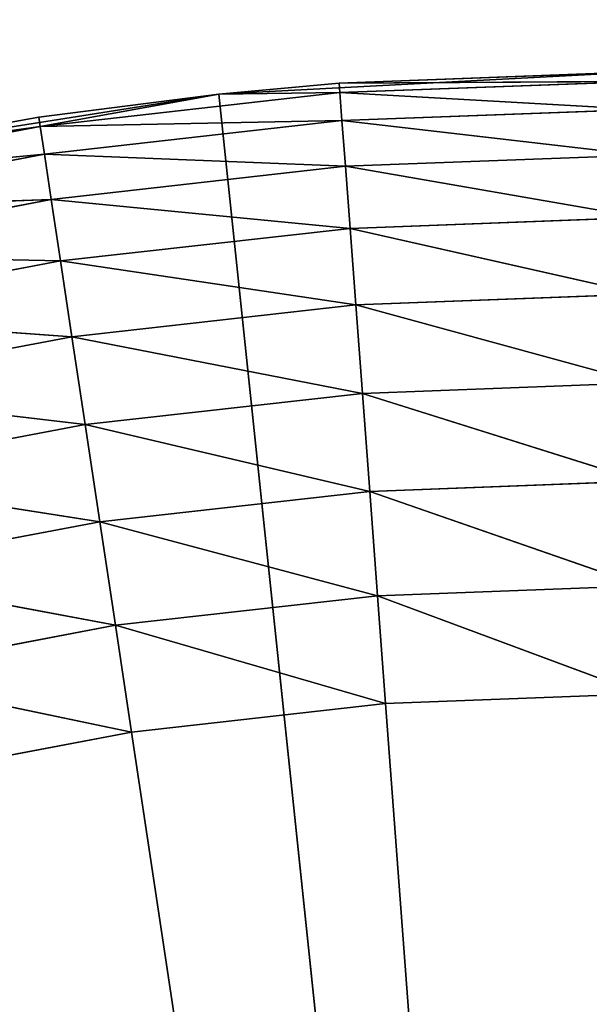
# Model space of a CAD drawing. Extents: x 0.2 to 26.4, y 0 to 13.
# Tile 226 of 256: x 17.6751 to 17.7667, y 7.0404 to 7.1987. Entities that reach past the tile are written whole.
import ezdxf

# ---------------------------------------------------------------- set-up
doc = ezdxf.new("R2010")
doc.units = 0
doc.header["$LTSCALE"] = 2.54
doc.layers.get('0').update_dxf_attribs({"color": 13, "linetype": 'CONTINUOUS'})

# ---------------------------------------------------------------- blocks, each defined once
blk = doc.blocks.new('POJEMNIK_NA_R_CZNIKI_PAPIE')
at = {"color": 0}
for p, q in [((17.77505, 7.19032, 17.55), (17.7071, 7.18676, 17.55)), ((17.77505, 7.19032, 17.55), (17.7071, 7.18676, 17.55)), ((17.77505, 7.19032, 17.55), (17.72647, 7.1885, 17.95)), ((17.72647, 7.1885, 17.95), (17.77505, 7.19032, 17.95)), ((17.77505, 7.19032, 17.55), (17.72647, 7.1885, 17.95)), ((17.72647, 7.1885, 17.95), (17.77505, 7.19032, 17.95)), ((17.7071, 7.18676, 17.55), (17.72647, 7.1885, 17.95)), ((17.7071, 7.18676, 17.55), (17.72647, 7.1885, 17.95)), ((17.7071, 7.18676, 17.95), (17.72647, 7.1885, 17.95)), ((17.7071, 7.18676, 17.95), (17.72647, 7.1885, 17.95)), ((17.77505, 7.1888, 17.96736), (17.72647, 7.1885, 17.95)), ((17.77505, 7.1888, 17.96736), (17.72647, 7.1885, 17.95)), ((17.72658, 7.18699, 17.96736), (17.72647, 7.1885, 17.95)), ((17.72658, 7.18699, 17.96736), (17.72647, 7.1885, 17.95)), ((17.77505, 7.1888, 17.96736), (17.72658, 7.18699, 17.96736)), ((17.77505, 7.1888, 17.96736), (17.72658, 7.18699, 17.96736)), ((17.7071, 7.18676, 17.55), (17.6399, 7.17612, 17.55)), ((17.7071, 7.18676, 17.55), (17.6399, 7.17612, 17.55)), ((17.7071, 7.18676, 17.55), (17.67817, 7.18306, 17.95)), ((17.67817, 7.18306, 17.95), (17.7071, 7.18676, 17.95)), ((17.7071, 7.18676, 17.55), (17.67817, 7.18306, 17.95)), ((17.67817, 7.18306, 17.95), (17.7071, 7.18676, 17.95)), ((17.6784, 7.18156, 17.96736), (17.72658, 7.18699, 17.96736)), ((17.6784, 7.18156, 17.96736), (17.72658, 7.18699, 17.96736)), ((17.6784, 7.18156, 17.96736), (17.7071, 7.18676, 17.95)), ((17.6784, 7.18156, 17.96736), (17.7071, 7.18676, 17.95)), ((17.7071, 7.18676, 17.95), (17.72658, 7.18699, 17.96736)), ((17.7071, 7.18676, 17.95), (17.72658, 7.18699, 17.96736)), ((17.7071, 7.18676, 17.55), (17.7071, 7.18676, 17.95)), ((17.7071, 7.18676, 17.55), (17.7071, 7.18676, 17.95)), ((17.7071, 7.18676, 17.55), (17.77505, 6.54032, 17.55)), ((17.7071, 7.18676, 17.55), (17.77505, 6.54032, 17.55)), ((17.72692, 7.18249, 17.9842), (17.72658, 7.18699, 17.96736)), ((17.77505, 7.18429, 17.9842), (17.72658, 7.18699, 17.96736)), ((17.72692, 7.18249, 17.9842), (17.72658, 7.18699, 17.96736)), ((17.77505, 7.18429, 17.9842), (17.72658, 7.18699, 17.96736)), ((17.6399, 7.17612, 17.55), (17.67817, 7.18306, 17.95)), ((17.6399, 7.17612, 17.55), (17.67817, 7.18306, 17.95)), ((17.6399, 7.17612, 17.95), (17.67817, 7.18306, 17.95)), ((17.6399, 7.17612, 17.95), (17.67817, 7.18306, 17.95)), ((17.67817, 7.18306, 17.95), (17.6784, 7.18156, 17.96736)), ((17.67817, 7.18306, 17.95), (17.6784, 7.18156, 17.96736)), ((17.77505, 7.18429, 17.9842), (17.72692, 7.18249, 17.9842)), ((17.77505, 7.18429, 17.9842), (17.72692, 7.18249, 17.9842)), ((17.63074, 7.17254, 17.96736), (17.6784, 7.18156, 17.96736)), ((17.63074, 7.17254, 17.96736), (17.6784, 7.18156, 17.96736)), ((17.6399, 7.17612, 17.95), (17.6784, 7.18156, 17.96736)), ((17.6399, 7.17612, 17.95), (17.6784, 7.18156, 17.96736)), ((17.6784, 7.18156, 17.96736), (17.72692, 7.18249, 17.9842)), ((17.6784, 7.18156, 17.96736), (17.72692, 7.18249, 17.9842)), ((17.67907, 7.1771, 17.9842), (17.6784, 7.18156, 17.96736)), ((17.67907, 7.1771, 17.9842), (17.6784, 7.18156, 17.96736)), ((17.67907, 7.1771, 17.9842), (17.72692, 7.18249, 17.9842)), ((17.67907, 7.1771, 17.9842), (17.72692, 7.18249, 17.9842)), ((17.72747, 7.17514, 18), (17.72692, 7.18249, 17.9842)), ((17.77505, 7.17692, 18), (17.72692, 7.18249, 17.9842)), ((17.72747, 7.17514, 18), (17.72692, 7.18249, 17.9842)), ((17.77505, 7.17692, 18), (17.72692, 7.18249, 17.9842)), ((17.63074, 7.17254, 17.96736), (17.67907, 7.1771, 17.9842)), ((17.63074, 7.17254, 17.96736), (17.67907, 7.1771, 17.9842)), ((17.63175, 7.16814, 17.9842), (17.67907, 7.1771, 17.9842)), ((17.63175, 7.16814, 17.9842), (17.67907, 7.1771, 17.9842)), ((17.68017, 7.16981, 18), (17.67907, 7.1771, 17.9842)), ((17.67907, 7.1771, 17.9842), (17.72747, 7.17514, 18)), ((17.67907, 7.1771, 17.9842), (17.72747, 7.17514, 18)), ((17.68017, 7.16981, 18), (17.67907, 7.1771, 17.9842)), ((17.77505, 7.17692, 18), (17.72747, 7.17514, 18)), ((17.77505, 7.17692, 18), (17.72747, 7.17514, 18)), ((17.68017, 7.16981, 18), (17.72747, 7.17514, 18)), ((17.68017, 7.16981, 18), (17.72747, 7.17514, 18)), ((17.72822, 7.16517, 18.01428), (17.72747, 7.17514, 18)), ((17.77505, 7.16692, 18.01428), (17.72747, 7.17514, 18)), ((17.72822, 7.16517, 18.01428), (17.72747, 7.17514, 18)), ((17.77505, 7.16692, 18.01428), (17.72747, 7.17514, 18)), ((17.63175, 7.16814, 17.9842), (17.68017, 7.16981, 18)), ((17.63175, 7.16814, 17.9842), (17.68017, 7.16981, 18)), ((17.63339, 7.16096, 18), (17.68017, 7.16981, 18)), ((17.63339, 7.16096, 18), (17.68017, 7.16981, 18)), ((17.68165, 7.15993, 18.01428), (17.68017, 7.16981, 18)), ((17.68017, 7.16981, 18), (17.72822, 7.16517, 18.01428)), ((17.68017, 7.16981, 18), (17.72822, 7.16517, 18.01428)), ((17.68165, 7.15993, 18.01428), (17.68017, 7.16981, 18)), ((17.77505, 7.16692, 18.01428), (17.72822, 7.16517, 18.01428)), ((17.77505, 7.16692, 18.01428), (17.72822, 7.16517, 18.01428)), ((17.68165, 7.15993, 18.01428), (17.72822, 7.16517, 18.01428)), ((17.68165, 7.15993, 18.01428), (17.72822, 7.16517, 18.01428)), ((17.72914, 7.15288, 18.02661), (17.72822, 7.16517, 18.01428)), ((17.77505, 7.1546, 18.02661), (17.72822, 7.16517, 18.01428)), ((17.72914, 7.15288, 18.02661), (17.72822, 7.16517, 18.01428)), ((17.77505, 7.1546, 18.02661), (17.72822, 7.16517, 18.01428)), ((17.63339, 7.16096, 18), (17.68165, 7.15993, 18.01428)), ((17.63339, 7.16096, 18), (17.68165, 7.15993, 18.01428)), ((17.63561, 7.15121, 18.01428), (17.68165, 7.15993, 18.01428)), ((17.63561, 7.15121, 18.01428), (17.68165, 7.15993, 18.01428)), ((17.68349, 7.14774, 18.02661), (17.68165, 7.15993, 18.01428)), ((17.68165, 7.15993, 18.01428), (17.72914, 7.15288, 18.02661)), ((17.68165, 7.15993, 18.01428), (17.72914, 7.15288, 18.02661)), ((17.68349, 7.14774, 18.02661), (17.68165, 7.15993, 18.01428)), ((17.77505, 7.1546, 18.02661), (17.72914, 7.15288, 18.02661)), ((17.77505, 7.1546, 18.02661), (17.72914, 7.15288, 18.02661)), ((17.68349, 7.14774, 18.02661), (17.72914, 7.15288, 18.02661)), ((17.68349, 7.14774, 18.02661), (17.72914, 7.15288, 18.02661)), ((17.73021, 7.13864, 18.0366), (17.72914, 7.15288, 18.02661)), ((17.77505, 7.14032, 18.0366), (17.72914, 7.15288, 18.02661)), ((17.73021, 7.13864, 18.0366), (17.72914, 7.15288, 18.02661)), ((17.77505, 7.14032, 18.0366), (17.72914, 7.15288, 18.02661)), ((17.63561, 7.15121, 18.01428), (17.68349, 7.14774, 18.02661)), ((17.63561, 7.15121, 18.01428), (17.68349, 7.14774, 18.02661)), ((17.63836, 7.1392, 18.02661), (17.68349, 7.14774, 18.02661)), ((17.63836, 7.1392, 18.02661), (17.68349, 7.14774, 18.02661)), ((17.68562, 7.13362, 18.0366), (17.68349, 7.14774, 18.02661)), ((17.68349, 7.14774, 18.02661), (17.73021, 7.13864, 18.0366)), ((17.68349, 7.14774, 18.02661), (17.73021, 7.13864, 18.0366)), ((17.68562, 7.13362, 18.0366), (17.68349, 7.14774, 18.02661)), ((17.77505, 7.14032, 18.0366), (17.73021, 7.13864, 18.0366)), ((17.77505, 7.14032, 18.0366), (17.73021, 7.13864, 18.0366)), ((17.63836, 7.1392, 18.02661), (17.68562, 7.13362, 18.0366)), ((17.63836, 7.1392, 18.02661), (17.68562, 7.13362, 18.0366)), ((17.68562, 7.13362, 18.0366), (17.73021, 7.13864, 18.0366)), ((17.68562, 7.13362, 18.0366), (17.73021, 7.13864, 18.0366)), ((17.73139, 7.12289, 18.04397), (17.73021, 7.13864, 18.0366)), ((17.77505, 7.12452, 18.04397), (17.73021, 7.13864, 18.0366)), ((17.73139, 7.12289, 18.04397), (17.73021, 7.13864, 18.0366)), ((17.77505, 7.12452, 18.04397), (17.73021, 7.13864, 18.0366)), ((17.64153, 7.12528, 18.0366), (17.68562, 7.13362, 18.0366)), ((17.64153, 7.12528, 18.0366), (17.68562, 7.13362, 18.0366)), ((17.68797, 7.118, 18.04397), (17.68562, 7.13362, 18.0366)), ((17.68562, 7.13362, 18.0366), (17.73139, 7.12289, 18.04397)), ((17.68562, 7.13362, 18.0366), (17.73139, 7.12289, 18.04397)), ((17.68797, 7.118, 18.04397), (17.68562, 7.13362, 18.0366)), ((17.64153, 7.12528, 18.0366), (17.68797, 7.118, 18.04397)), ((17.64153, 7.12528, 18.0366), (17.68797, 7.118, 18.04397)), ((17.77505, 7.12452, 18.04397), (17.73139, 7.12289, 18.04397)), ((17.77505, 7.12452, 18.04397), (17.73139, 7.12289, 18.04397)), ((17.68797, 7.118, 18.04397), (17.73139, 7.12289, 18.04397)), ((17.68797, 7.118, 18.04397), (17.73139, 7.12289, 18.04397)), ((17.73265, 7.1061, 18.04848), (17.73139, 7.12289, 18.04397)), ((17.77505, 7.10768, 18.04848), (17.73139, 7.12289, 18.04397)), ((17.73265, 7.1061, 18.04848), (17.73139, 7.12289, 18.04397)), ((17.77505, 7.10768, 18.04848), (17.73139, 7.12289, 18.04397)), ((17.64505, 7.10987, 18.04397), (17.68797, 7.118, 18.04397)), ((17.64505, 7.10987, 18.04397), (17.68797, 7.118, 18.04397)), ((17.69048, 7.10135, 18.04848), (17.68797, 7.118, 18.04397)), ((17.68797, 7.118, 18.04397), (17.73265, 7.1061, 18.04848)), ((17.68797, 7.118, 18.04397), (17.73265, 7.1061, 18.04848)), ((17.69048, 7.10135, 18.04848), (17.68797, 7.118, 18.04397)), ((17.64505, 7.10987, 18.04397), (17.69048, 7.10135, 18.04848)), ((17.64505, 7.10987, 18.04397), (17.69048, 7.10135, 18.04848)), ((17.77505, 7.10768, 18.04848), (17.73265, 7.1061, 18.04848)), ((17.77505, 7.10768, 18.04848), (17.73265, 7.1061, 18.04848)), ((17.69048, 7.10135, 18.04848), (17.73265, 7.1061, 18.04848)), ((17.69048, 7.10135, 18.04848), (17.73265, 7.1061, 18.04848)), ((17.73394, 7.08878, 18.05), (17.73265, 7.1061, 18.04848)), ((17.77505, 7.09032, 18.05), (17.73265, 7.1061, 18.04848)), ((17.73394, 7.08878, 18.05), (17.73265, 7.1061, 18.04848)), ((17.77505, 7.09032, 18.05), (17.73265, 7.1061, 18.04848)), ((17.64879, 7.09346, 18.04848), (17.69048, 7.10135, 18.04848)), ((17.64879, 7.09346, 18.04848), (17.69048, 7.10135, 18.04848)), ((17.69307, 7.08418, 18.05), (17.69048, 7.10135, 18.04848)), ((17.69048, 7.10135, 18.04848), (17.73394, 7.08878, 18.05)), ((17.69048, 7.10135, 18.04848), (17.73394, 7.08878, 18.05)), ((17.69307, 7.08418, 18.05), (17.69048, 7.10135, 18.04848)), ((17.64879, 7.09346, 18.04848), (17.69307, 7.08418, 18.05)), ((17.64879, 7.09346, 18.04848), (17.69307, 7.08418, 18.05)), ((17.77505, 7.09032, 18.05), (17.73394, 7.08878, 18.05)), ((17.77505, 7.09032, 18.05), (17.73394, 7.08878, 18.05)), ((17.73394, 7.08878, 18.05), (17.69307, 7.08418, 18.05)), ((17.73394, 7.08878, 18.05), (17.69307, 7.08418, 18.05)), ((17.77505, 6.54032, 18.05), (17.73394, 7.08878, 18.05)), ((17.77505, 6.54032, 18.05), (17.73394, 7.08878, 18.05)), ((17.69307, 7.08418, 18.05), (17.65266, 7.07653, 18.05)), ((17.69307, 7.08418, 18.05), (17.65266, 7.07653, 18.05)), ((17.69307, 7.08418, 18.05), (17.77505, 6.54032, 18.05)), ((17.69307, 7.08418, 18.05), (17.77505, 6.54032, 18.05))]:
    blk.add_line(p, q, dxfattribs=at)
mesh = blk.add_polyface(dxfattribs=at)
corners = [(17.71427, 6.885, 17.45), (17.65534, 6.86921, 17.45), (0.37505, 13.04032, 17.45)]
mesh.append_faces([[corners[k] for k in face] for face in [(0, 1, 2)]], dxfattribs={"color": 0})
mesh = blk.add_polyface(dxfattribs=at)
corners = [(17.83582, 6.885, 17.45), (0.37505, 13.04032, 17.45), (1.57505, 12.84032, 17.45)]
mesh.append_faces([[corners[k] for k in face] for face in [(0, 1, 2)]], dxfattribs={"color": 0})
mesh = blk.add_polyface(dxfattribs=at)
corners = [(17.83582, 6.885, 17.45), (17.77505, 6.89032, 17.45), (0.37505, 13.04032, 17.45)]
mesh.append_faces([[corners[k] for k in face] for face in [(0, 1, 2)]], dxfattribs={"color": 0})
mesh = blk.add_polyface(dxfattribs=at)
corners = [(17.77505, 6.89032, 17.45), (17.71427, 6.885, 17.45), (0.37505, 13.04032, 17.45)]
mesh.append_faces([[corners[k] for k in face] for face in [(0, 1, 2)]], dxfattribs={"color": 0})
mesh = blk.add_polyface(dxfattribs=at)
corners = [(24.97505, 12.84032, 17.45), (17.89475, 6.86921, 17.45), (1.57505, 12.84032, 17.45)]
mesh.append_faces([[corners[k] for k in face] for face in [(0, 1, 2)]], dxfattribs={"color": 0})
mesh = blk.add_polyface(dxfattribs=at)
corners = [(17.89475, 6.86921, 17.45), (17.83582, 6.885, 17.45), (1.57505, 12.84032, 17.45)]
mesh.append_faces([[corners[k] for k in face] for face in [(0, 1, 2)]], dxfattribs={"color": 0})
mesh = blk.add_polyface(dxfattribs=at)
corners = [(24.97505, 12.84032, 17.55), (1.57505, 12.84032, 17.55), (8.65534, 6.86921, 17.55)]
mesh.append_faces([[corners[k] for k in face] for face in [(0, 1, 2)]], dxfattribs={"color": 0})
mesh = blk.add_polyface(dxfattribs=at)
corners = [(24.97505, 12.84032, 17.55), (8.65534, 6.86921, 17.55), (8.71427, 6.885, 17.55)]
mesh.append_faces([[corners[k] for k in face] for face in [(0, 1, 2)]], dxfattribs={"color": 0})
mesh = blk.add_polyface(dxfattribs=at)
corners = [(24.97505, 12.84032, 17.55), (8.71427, 6.885, 17.55), (8.77505, 6.89032, 17.55)]
mesh.append_faces([[corners[k] for k in face] for face in [(0, 1, 2)]], dxfattribs={"color": 0})
mesh = blk.add_polyface(dxfattribs=at)
corners = [(24.97505, 12.84032, 17.55), (8.77505, 6.89032, 17.55), (17.65534, 6.86921, 17.55)]
mesh.append_faces([[corners[k] for k in face] for face in [(0, 1, 2)]], dxfattribs={"color": 0})
mesh = blk.add_polyface(dxfattribs=at)
corners = [(24.97505, 12.84032, 17.55), (17.65534, 6.86921, 17.55), (17.71427, 6.885, 17.55)]
mesh.append_faces([[corners[k] for k in face] for face in [(0, 1, 2)]], dxfattribs={"color": 0})
mesh = blk.add_polyface(dxfattribs=at)
corners = [(24.97505, 12.84032, 17.55), (17.71427, 6.885, 17.55), (17.77505, 6.89032, 17.55)]
mesh.append_faces([[corners[k] for k in face] for face in [(0, 1, 2)]], dxfattribs={"color": 0})
mesh = blk.add_polyface(dxfattribs=at)
corners = [(17.72647, 7.1885, 17.95), (17.77505, 7.19032, 17.55), (17.7071, 7.18676, 17.55)]
mesh.append_faces([[corners[k] for k in face] for face in [(0, 1, 2)]], dxfattribs={"color": 0})
mesh = blk.add_polyface(dxfattribs=at)
corners = [(17.77505, 6.54032, 17.55), (17.7071, 7.18676, 17.55), (17.77505, 7.19032, 17.55)]
mesh.append_faces([[corners[k] for k in face] for face in [(0, 1, 2)]], dxfattribs={"color": 0})
mesh = blk.add_polyface(dxfattribs=at)
corners = [(17.77505, 7.19032, 17.95), (17.77505, 7.19032, 17.55), (17.72647, 7.1885, 17.95)]
mesh.append_faces([[corners[k] for k in face] for face in [(0, 1, 2)]], dxfattribs={"color": 0})
mesh = blk.add_polyface(dxfattribs=at)
corners = [(17.77505, 7.1888, 17.96736), (17.77505, 7.19032, 17.95), (17.72647, 7.1885, 17.95)]
mesh.append_faces([[corners[k] for k in face] for face in [(0, 1, 2)]], dxfattribs={"color": 0})
mesh = blk.add_polyface(dxfattribs=at)
corners = [(17.72647, 7.1885, 17.95), (17.7071, 7.18676, 17.55), (17.7071, 7.18676, 17.95)]
mesh.append_faces([[corners[k] for k in face] for face in [(0, 1, 2)]], dxfattribs={"color": 0})
mesh = blk.add_polyface(dxfattribs=at)
corners = [(17.72658, 7.18699, 17.96736), (17.72647, 7.1885, 17.95), (17.7071, 7.18676, 17.95)]
mesh.append_faces([[corners[k] for k in face] for face in [(0, 1, 2)]], dxfattribs={"color": 0})
mesh = blk.add_polyface(dxfattribs=at)
corners = [(17.77505, 7.1888, 17.96736), (17.72647, 7.1885, 17.95), (17.72658, 7.18699, 17.96736)]
mesh.append_faces([[corners[k] for k in face] for face in [(0, 1, 2)]], dxfattribs={"color": 0})
mesh = blk.add_polyface(dxfattribs=at)
corners = [(17.77505, 7.18429, 17.9842), (17.77505, 7.1888, 17.96736), (17.72658, 7.18699, 17.96736)]
mesh.append_faces([[corners[k] for k in face] for face in [(0, 1, 2)]], dxfattribs={"color": 0})
mesh = blk.add_polyface(dxfattribs=at)
corners = [(17.67817, 7.18306, 17.95), (17.7071, 7.18676, 17.55), (17.6399, 7.17612, 17.55)]
mesh.append_faces([[corners[k] for k in face] for face in [(0, 1, 2)]], dxfattribs={"color": 0})
mesh = blk.add_polyface(dxfattribs=at)
corners = [(17.77505, 6.54032, 17.55), (17.6399, 7.17612, 17.55), (17.7071, 7.18676, 17.55)]
mesh.append_faces([[corners[k] for k in face] for face in [(0, 1, 2)]], dxfattribs={"color": 0})
mesh = blk.add_polyface(dxfattribs=at)
corners = [(17.7071, 7.18676, 17.95), (17.7071, 7.18676, 17.55), (17.67817, 7.18306, 17.95)]
mesh.append_faces([[corners[k] for k in face] for face in [(0, 1, 2)]], dxfattribs={"color": 0})
mesh = blk.add_polyface(dxfattribs=at)
corners = [(17.6784, 7.18156, 17.96736), (17.7071, 7.18676, 17.95), (17.67817, 7.18306, 17.95)]
mesh.append_faces([[corners[k] for k in face] for face in [(0, 1, 2)]], dxfattribs={"color": 0})
mesh = blk.add_polyface(dxfattribs=at)
corners = [(17.72658, 7.18699, 17.96736), (17.7071, 7.18676, 17.95), (17.6784, 7.18156, 17.96736)]
mesh.append_faces([[corners[k] for k in face] for face in [(0, 1, 2)]], dxfattribs={"color": 0})
mesh = blk.add_polyface(dxfattribs=at)
corners = [(17.72692, 7.18249, 17.9842), (17.72658, 7.18699, 17.96736), (17.6784, 7.18156, 17.96736)]
mesh.append_faces([[corners[k] for k in face] for face in [(0, 1, 2)]], dxfattribs={"color": 0})
mesh = blk.add_polyface(dxfattribs=at)
corners = [(17.77505, 7.18429, 17.9842), (17.72658, 7.18699, 17.96736), (17.72692, 7.18249, 17.9842)]
mesh.append_faces([[corners[k] for k in face] for face in [(0, 1, 2)]], dxfattribs={"color": 0})
mesh = blk.add_polyface(dxfattribs=at)
corners = [(17.67817, 7.18306, 17.95), (17.6399, 7.17612, 17.55), (17.6399, 7.17612, 17.95)]
mesh.append_faces([[corners[k] for k in face] for face in [(0, 1, 2)]], dxfattribs={"color": 0})
mesh = blk.add_polyface(dxfattribs=at)
corners = [(17.6784, 7.18156, 17.96736), (17.67817, 7.18306, 17.95), (17.6399, 7.17612, 17.95)]
mesh.append_faces([[corners[k] for k in face] for face in [(0, 1, 2)]], dxfattribs={"color": 0})
mesh = blk.add_polyface(dxfattribs=at)
corners = [(17.77505, 7.17692, 18), (17.77505, 7.18429, 17.9842), (17.72692, 7.18249, 17.9842)]
mesh.append_faces([[corners[k] for k in face] for face in [(0, 1, 2)]], dxfattribs={"color": 0})
mesh = blk.add_polyface(dxfattribs=at)
corners = [(17.6784, 7.18156, 17.96736), (17.6399, 7.17612, 17.95), (17.63074, 7.17254, 17.96736)]
mesh.append_faces([[corners[k] for k in face] for face in [(0, 1, 2)]], dxfattribs={"color": 0})
mesh = blk.add_polyface(dxfattribs=at)
corners = [(17.67907, 7.1771, 17.9842), (17.6784, 7.18156, 17.96736), (17.63074, 7.17254, 17.96736)]
mesh.append_faces([[corners[k] for k in face] for face in [(0, 1, 2)]], dxfattribs={"color": 0})
mesh = blk.add_polyface(dxfattribs=at)
corners = [(17.72692, 7.18249, 17.9842), (17.6784, 7.18156, 17.96736), (17.67907, 7.1771, 17.9842)]
mesh.append_faces([[corners[k] for k in face] for face in [(0, 1, 2)]], dxfattribs={"color": 0})
mesh = blk.add_polyface(dxfattribs=at)
corners = [(17.72747, 7.17514, 18), (17.72692, 7.18249, 17.9842), (17.67907, 7.1771, 17.9842)]
mesh.append_faces([[corners[k] for k in face] for face in [(0, 1, 2)]], dxfattribs={"color": 0})
mesh = blk.add_polyface(dxfattribs=at)
corners = [(17.77505, 7.17692, 18), (17.72692, 7.18249, 17.9842), (17.72747, 7.17514, 18)]
mesh.append_faces([[corners[k] for k in face] for face in [(0, 1, 2)]], dxfattribs={"color": 0})
mesh = blk.add_polyface(dxfattribs=at)
corners = [(17.67907, 7.1771, 17.9842), (17.63074, 7.17254, 17.96736), (17.63175, 7.16814, 17.9842)]
mesh.append_faces([[corners[k] for k in face] for face in [(0, 1, 2)]], dxfattribs={"color": 0})
mesh = blk.add_polyface(dxfattribs=at)
corners = [(17.68017, 7.16981, 18), (17.67907, 7.1771, 17.9842), (17.63175, 7.16814, 17.9842)]
mesh.append_faces([[corners[k] for k in face] for face in [(0, 1, 2)]], dxfattribs={"color": 0})
mesh = blk.add_polyface(dxfattribs=at)
corners = [(17.72747, 7.17514, 18), (17.67907, 7.1771, 17.9842), (17.68017, 7.16981, 18)]
mesh.append_faces([[corners[k] for k in face] for face in [(0, 1, 2)]], dxfattribs={"color": 0})
mesh = blk.add_polyface(dxfattribs=at)
corners = [(17.77505, 7.16692, 18.01428), (17.77505, 7.17692, 18), (17.72747, 7.17514, 18)]
mesh.append_faces([[corners[k] for k in face] for face in [(0, 1, 2)]], dxfattribs={"color": 0})
mesh = blk.add_polyface(dxfattribs=at)
corners = [(17.77505, 6.54032, 17.55), (17.57419, 7.15851, 17.55), (17.6399, 7.17612, 17.55)]
mesh.append_faces([[corners[k] for k in face] for face in [(0, 1, 2)]], dxfattribs={"color": 0})
mesh = blk.add_polyface(dxfattribs=at)
corners = [(17.72822, 7.16517, 18.01428), (17.72747, 7.17514, 18), (17.68017, 7.16981, 18)]
mesh.append_faces([[corners[k] for k in face] for face in [(0, 1, 2)]], dxfattribs={"color": 0})
mesh = blk.add_polyface(dxfattribs=at)
corners = [(17.77505, 7.16692, 18.01428), (17.72747, 7.17514, 18), (17.72822, 7.16517, 18.01428)]
mesh.append_faces([[corners[k] for k in face] for face in [(0, 1, 2)]], dxfattribs={"color": 0})
mesh = blk.add_polyface(dxfattribs=at)
corners = [(17.68017, 7.16981, 18), (17.63175, 7.16814, 17.9842), (17.63339, 7.16096, 18)]
mesh.append_faces([[corners[k] for k in face] for face in [(0, 1, 2)]], dxfattribs={"color": 0})
mesh = blk.add_polyface(dxfattribs=at)
corners = [(17.68165, 7.15993, 18.01428), (17.68017, 7.16981, 18), (17.63339, 7.16096, 18)]
mesh.append_faces([[corners[k] for k in face] for face in [(0, 1, 2)]], dxfattribs={"color": 0})
mesh = blk.add_polyface(dxfattribs=at)
corners = [(17.72822, 7.16517, 18.01428), (17.68017, 7.16981, 18), (17.68165, 7.15993, 18.01428)]
mesh.append_faces([[corners[k] for k in face] for face in [(0, 1, 2)]], dxfattribs={"color": 0})
mesh = blk.add_polyface(dxfattribs=at)
corners = [(17.77505, 7.1546, 18.02661), (17.77505, 7.16692, 18.01428), (17.72822, 7.16517, 18.01428)]
mesh.append_faces([[corners[k] for k in face] for face in [(0, 1, 2)]], dxfattribs={"color": 0})
mesh = blk.add_polyface(dxfattribs=at)
corners = [(17.72914, 7.15288, 18.02661), (17.72822, 7.16517, 18.01428), (17.68165, 7.15993, 18.01428)]
mesh.append_faces([[corners[k] for k in face] for face in [(0, 1, 2)]], dxfattribs={"color": 0})
mesh = blk.add_polyface(dxfattribs=at)
corners = [(17.77505, 7.1546, 18.02661), (17.72822, 7.16517, 18.01428), (17.72914, 7.15288, 18.02661)]
mesh.append_faces([[corners[k] for k in face] for face in [(0, 1, 2)]], dxfattribs={"color": 0})
mesh = blk.add_polyface(dxfattribs=at)
corners = [(17.68165, 7.15993, 18.01428), (17.63339, 7.16096, 18), (17.63561, 7.15121, 18.01428)]
mesh.append_faces([[corners[k] for k in face] for face in [(0, 1, 2)]], dxfattribs={"color": 0})
mesh = blk.add_polyface(dxfattribs=at)
corners = [(17.68349, 7.14774, 18.02661), (17.68165, 7.15993, 18.01428), (17.63561, 7.15121, 18.01428)]
mesh.append_faces([[corners[k] for k in face] for face in [(0, 1, 2)]], dxfattribs={"color": 0})
mesh = blk.add_polyface(dxfattribs=at)
corners = [(17.72914, 7.15288, 18.02661), (17.68165, 7.15993, 18.01428), (17.68349, 7.14774, 18.02661)]
mesh.append_faces([[corners[k] for k in face] for face in [(0, 1, 2)]], dxfattribs={"color": 0})
mesh = blk.add_polyface(dxfattribs=at)
corners = [(17.77505, 6.54032, 17.55), (17.51067, 7.13412, 17.55), (17.57419, 7.15851, 17.55)]
mesh.append_faces([[corners[k] for k in face] for face in [(0, 1, 2)]], dxfattribs={"color": 0})
mesh = blk.add_polyface(dxfattribs=at)
corners = [(17.77505, 7.1546, 18.02661), (17.72914, 7.15288, 18.02661), (17.77505, 7.14032, 18.0366)]
mesh.append_faces([[corners[k] for k in face] for face in [(0, 1, 2)]], dxfattribs={"color": 0})
mesh = blk.add_polyface(dxfattribs=at)
corners = [(17.73021, 7.13864, 18.0366), (17.72914, 7.15288, 18.02661), (17.68349, 7.14774, 18.02661)]
mesh.append_faces([[corners[k] for k in face] for face in [(0, 1, 2)]], dxfattribs={"color": 0})
mesh = blk.add_polyface(dxfattribs=at)
corners = [(17.77505, 7.14032, 18.0366), (17.72914, 7.15288, 18.02661), (17.73021, 7.13864, 18.0366)]
mesh.append_faces([[corners[k] for k in face] for face in [(0, 1, 2)]], dxfattribs={"color": 0})
mesh = blk.add_polyface(dxfattribs=at)
corners = [(17.68349, 7.14774, 18.02661), (17.63561, 7.15121, 18.01428), (17.63836, 7.1392, 18.02661)]
mesh.append_faces([[corners[k] for k in face] for face in [(0, 1, 2)]], dxfattribs={"color": 0})
mesh = blk.add_polyface(dxfattribs=at)
corners = [(17.68562, 7.13362, 18.0366), (17.68349, 7.14774, 18.02661), (17.63836, 7.1392, 18.02661)]
mesh.append_faces([[corners[k] for k in face] for face in [(0, 1, 2)]], dxfattribs={"color": 0})
mesh = blk.add_polyface(dxfattribs=at)
corners = [(17.73021, 7.13864, 18.0366), (17.68349, 7.14774, 18.02661), (17.68562, 7.13362, 18.0366)]
mesh.append_faces([[corners[k] for k in face] for face in [(0, 1, 2)]], dxfattribs={"color": 0})
mesh = blk.add_polyface(dxfattribs=at)
corners = [(17.77505, 7.14032, 18.0366), (17.73021, 7.13864, 18.0366), (17.77505, 7.12452, 18.04397)]
mesh.append_faces([[corners[k] for k in face] for face in [(0, 1, 2)]], dxfattribs={"color": 0})
mesh = blk.add_polyface(dxfattribs=at)
corners = [(17.68562, 7.13362, 18.0366), (17.63836, 7.1392, 18.02661), (17.64153, 7.12528, 18.0366)]
mesh.append_faces([[corners[k] for k in face] for face in [(0, 1, 2)]], dxfattribs={"color": 0})
mesh = blk.add_polyface(dxfattribs=at)
corners = [(17.73139, 7.12289, 18.04397), (17.73021, 7.13864, 18.0366), (17.68562, 7.13362, 18.0366)]
mesh.append_faces([[corners[k] for k in face] for face in [(0, 1, 2)]], dxfattribs={"color": 0})
mesh = blk.add_polyface(dxfattribs=at)
corners = [(17.77505, 7.12452, 18.04397), (17.73021, 7.13864, 18.0366), (17.73139, 7.12289, 18.04397)]
mesh.append_faces([[corners[k] for k in face] for face in [(0, 1, 2)]], dxfattribs={"color": 0})
mesh = blk.add_polyface(dxfattribs=at)
corners = [(17.77505, 6.54032, 17.55), (17.45005, 7.10324, 17.55), (17.51067, 7.13412, 17.55)]
mesh.append_faces([[corners[k] for k in face] for face in [(0, 1, 2)]], dxfattribs={"color": 0})
mesh = blk.add_polyface(dxfattribs=at)
corners = [(17.68797, 7.118, 18.04397), (17.68562, 7.13362, 18.0366), (17.64153, 7.12528, 18.0366)]
mesh.append_faces([[corners[k] for k in face] for face in [(0, 1, 2)]], dxfattribs={"color": 0})
mesh = blk.add_polyface(dxfattribs=at)
corners = [(17.73139, 7.12289, 18.04397), (17.68562, 7.13362, 18.0366), (17.68797, 7.118, 18.04397)]
mesh.append_faces([[corners[k] for k in face] for face in [(0, 1, 2)]], dxfattribs={"color": 0})
mesh = blk.add_polyface(dxfattribs=at)
corners = [(17.68797, 7.118, 18.04397), (17.64153, 7.12528, 18.0366), (17.64505, 7.10987, 18.04397)]
mesh.append_faces([[corners[k] for k in face] for face in [(0, 1, 2)]], dxfattribs={"color": 0})
mesh = blk.add_polyface(dxfattribs=at)
corners = [(17.77505, 7.12452, 18.04397), (17.73139, 7.12289, 18.04397), (17.77505, 7.10768, 18.04848)]
mesh.append_faces([[corners[k] for k in face] for face in [(0, 1, 2)]], dxfattribs={"color": 0})
mesh = blk.add_polyface(dxfattribs=at)
corners = [(17.73265, 7.1061, 18.04848), (17.73139, 7.12289, 18.04397), (17.68797, 7.118, 18.04397)]
mesh.append_faces([[corners[k] for k in face] for face in [(0, 1, 2)]], dxfattribs={"color": 0})
mesh = blk.add_polyface(dxfattribs=at)
corners = [(17.77505, 7.10768, 18.04848), (17.73139, 7.12289, 18.04397), (17.73265, 7.1061, 18.04848)]
mesh.append_faces([[corners[k] for k in face] for face in [(0, 1, 2)]], dxfattribs={"color": 0})
mesh = blk.add_polyface(dxfattribs=at)
corners = [(17.69048, 7.10135, 18.04848), (17.68797, 7.118, 18.04397), (17.64505, 7.10987, 18.04397)]
mesh.append_faces([[corners[k] for k in face] for face in [(0, 1, 2)]], dxfattribs={"color": 0})
mesh = blk.add_polyface(dxfattribs=at)
corners = [(17.73265, 7.1061, 18.04848), (17.68797, 7.118, 18.04397), (17.69048, 7.10135, 18.04848)]
mesh.append_faces([[corners[k] for k in face] for face in [(0, 1, 2)]], dxfattribs={"color": 0})
mesh = blk.add_polyface(dxfattribs=at)
corners = [(17.69048, 7.10135, 18.04848), (17.64505, 7.10987, 18.04397), (17.64879, 7.09346, 18.04848)]
mesh.append_faces([[corners[k] for k in face] for face in [(0, 1, 2)]], dxfattribs={"color": 0})
mesh = blk.add_polyface(dxfattribs=at)
corners = [(17.77505, 7.10768, 18.04848), (17.73265, 7.1061, 18.04848), (17.77505, 7.09032, 18.05)]
mesh.append_faces([[corners[k] for k in face] for face in [(0, 1, 2)]], dxfattribs={"color": 0})
mesh = blk.add_polyface(dxfattribs=at)
corners = [(17.73394, 7.08878, 18.05), (17.73265, 7.1061, 18.04848), (17.69048, 7.10135, 18.04848)]
mesh.append_faces([[corners[k] for k in face] for face in [(0, 1, 2)]], dxfattribs={"color": 0})
mesh = blk.add_polyface(dxfattribs=at)
corners = [(17.77505, 7.09032, 18.05), (17.73265, 7.1061, 18.04848), (17.73394, 7.08878, 18.05)]
mesh.append_faces([[corners[k] for k in face] for face in [(0, 1, 2)]], dxfattribs={"color": 0})
mesh = blk.add_polyface(dxfattribs=at)
corners = [(17.77505, 6.54032, 17.55), (17.39299, 7.06618, 17.55), (17.45005, 7.10324, 17.55)]
mesh.append_faces([[corners[k] for k in face] for face in [(0, 1, 2)]], dxfattribs={"color": 0})
mesh = blk.add_polyface(dxfattribs=at)
corners = [(17.69307, 7.08418, 18.05), (17.69048, 7.10135, 18.04848), (17.64879, 7.09346, 18.04848)]
mesh.append_faces([[corners[k] for k in face] for face in [(0, 1, 2)]], dxfattribs={"color": 0})
mesh = blk.add_polyface(dxfattribs=at)
corners = [(17.73394, 7.08878, 18.05), (17.69048, 7.10135, 18.04848), (17.69307, 7.08418, 18.05)]
mesh.append_faces([[corners[k] for k in face] for face in [(0, 1, 2)]], dxfattribs={"color": 0})
mesh = blk.add_polyface(dxfattribs=at)
corners = [(17.69307, 7.08418, 18.05), (17.64879, 7.09346, 18.04848), (17.65266, 7.07653, 18.05)]
mesh.append_faces([[corners[k] for k in face] for face in [(0, 1, 2)]], dxfattribs={"color": 0})
mesh = blk.add_polyface(dxfattribs=at)
corners = [(17.77505, 7.09032, 18.05), (17.73394, 7.08878, 18.05), (17.77505, 6.54032, 18.05)]
mesh.append_faces([[corners[k] for k in face] for face in [(0, 1, 2)]], dxfattribs={"color": 0})
mesh = blk.add_polyface(dxfattribs=at)
corners = [(17.77505, 6.54032, 18.05), (17.73394, 7.08878, 18.05), (17.69307, 7.08418, 18.05)]
mesh.append_faces([[corners[k] for k in face] for face in [(0, 1, 2)]], dxfattribs={"color": 0})
mesh = blk.add_polyface(dxfattribs=at)
corners = [(17.77505, 6.54032, 18.05), (17.69307, 7.08418, 18.05), (17.65266, 7.07653, 18.05)]
mesh.append_faces([[corners[k] for k in face] for face in [(0, 1, 2)]], dxfattribs={"color": 0})
mesh = blk.add_polyface(dxfattribs=at)
corners = [(17.77505, 6.54032, 18.05), (17.65266, 7.07653, 18.05), (17.61293, 7.06588, 18.05)]
mesh.append_faces([[corners[k] for k in face] for face in [(0, 1, 2)]], dxfattribs={"color": 0})
mesh = blk.add_polyface(dxfattribs=at)
corners = [(17.77505, 6.54032, 17.55), (17.34011, 7.02336, 17.55), (17.39299, 7.06618, 17.55)]
mesh.append_faces([[corners[k] for k in face] for face in [(0, 1, 2)]], dxfattribs={"color": 0})
mesh = blk.add_polyface(dxfattribs=at)
corners = [(17.77505, 6.54032, 18.05), (17.61293, 7.06588, 18.05), (17.57411, 7.0523, 18.05)]
mesh.append_faces([[corners[k] for k in face] for face in [(0, 1, 2)]], dxfattribs={"color": 0})
mesh = blk.add_polyface(dxfattribs=at)
corners = [(17.77505, 6.54032, 18.05), (17.57411, 7.0523, 18.05), (17.53641, 7.03585, 18.05)]
mesh.append_faces([[corners[k] for k in face] for face in [(0, 1, 2)]], dxfattribs={"color": 0})

msp = doc.modelspace()

# ---------------------------------------------------------------- block references
at = {"color": 0}
msp.add_blockref('POJEMNIK_NA_R_CZNIKI_PAPIE', (0, 0), dxfattribs=at)

doc.saveas('drawing.dxf')
